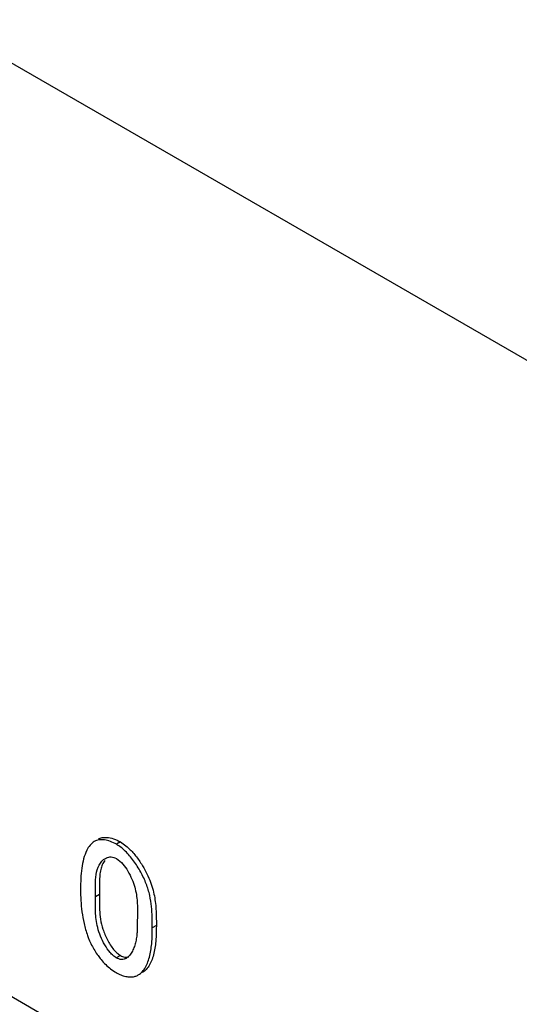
# Model space of a CAD drawing. Header units: inches. Extents: x 0 to 34, y 0 to 22.
# Tile 62 of 125: x 22.573 to 22.704, y 16.377 to 16.635. Entities that reach past the tile are written whole.
import ezdxf

# ---------------------------------------------------------------- set-up
doc = ezdxf.new("R2010")
doc.units = ezdxf.units.IN
doc.header["$LTSCALE"] = 1.87
doc.header["$MEASUREMENT"] = 0
doc.layers.get('0').update_dxf_attribs({"linetype": 'CONTINUOUS'})

msp = doc.modelspace()

# ---------------------------------------------------------------- linework, layer by layer
at = {"color": 7, "linetype": 'CONTINUOUS'}
for p, q in [((22.1817868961, 16.8482392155), (24.8102953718, 15.3305713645)), ((23.4561457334, 15.8678088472), (22.4005216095, 16.4773129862)), ((22.5993975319, 16.4195193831), (22.5983368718, 16.4189069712)), ((22.5993975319, 16.4195193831), (22.6011768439, 16.4182126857)), ((22.5979454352, 16.4153626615), (22.5983729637, 16.4151490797)), ((22.5983729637, 16.4151490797), (22.5996666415, 16.4141003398)), ((22.593887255, 16.4057413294), (22.5928265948, 16.4051289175)), ((22.593887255, 16.4057413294), (22.5939108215, 16.4017763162)), ((22.6087770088, 16.3976595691), (22.6077163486, 16.3970471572)), ((22.5993540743, 16.389781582), (22.5982934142, 16.3891691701)), ((22.6038324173, 16.3845719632), (22.6040384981, 16.3846807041))]:
    msp.add_line(p, q, dxfattribs=at)
for centre, radius, start, end in [((22.6108128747, 16.4021743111), 0.0212939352, 211.3708014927, 215.6872622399), ((22.5995367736, 16.3913937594), 0.0027209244, 300.0376974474, 304.6340379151), ((22.6050114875, 16.3970207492), 0.0135136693, 232.6626427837, 239.9806123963), ((22.6021170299, 16.3879472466), 0.0037861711, 283.8214352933, 296.940600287)]:
    msp.add_arc(centre, radius, start, end, dxfattribs=at)
for points, knots in [([(22.5983368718, 16.4189069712), (22.5978313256, 16.4191988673), (22.5968179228, 16.4196862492), (22.595269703, 16.4201114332), (22.5940170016, 16.420149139), (22.5931220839, 16.4199403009), (22.5927227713, 16.4197572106), (22.5925368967, 16.4196498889)], [0, 0, 0, 0, 0.2872605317, 0.5502843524, 0.7854835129, 0.8943826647, 1, 1, 1, 1]), ([(22.5935975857, 16.4202623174), (22.5939131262, 16.4204445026), (22.5946376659, 16.420713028), (22.5954041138, 16.4207448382), (22.5957960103, 16.4207205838)], [0, 0, 0, 0, 0.4813161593, 1, 1, 1, 1]), ([(22.5957960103, 16.4207205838), (22.5963975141, 16.4206833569), (22.5976564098, 16.4203985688), (22.5988165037, 16.4198548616), (22.5993975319, 16.4195193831)], [0, 0, 0, 0, 0.4731976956, 1, 1, 1, 1]), ([(22.5905640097, 16.4173321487), (22.5902134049, 16.4166252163), (22.5896634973, 16.4150706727), (22.5891949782, 16.4125741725), (22.5889746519, 16.4099021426), (22.5889426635, 16.4080712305), (22.5889426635, 16.4071392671)], [0, 0, 0, 0, 0.2276106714, 0.4719996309, 0.7311809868, 1, 1, 1, 1]), ([(22.5925368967, 16.4196498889), (22.5921101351, 16.4194034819), (22.5913332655, 16.4186947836), (22.5908006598, 16.4178093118), (22.5905640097, 16.4173321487)], [0, 0, 0, 0, 0.4805767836, 1, 1, 1, 1]), ([(22.6077163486, 16.3970471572), (22.6077163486, 16.3979553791), (22.6077142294, 16.3998038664), (22.607557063, 16.4026358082), (22.607094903, 16.4055885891), (22.6061743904, 16.408650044), (22.6047342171, 16.4117036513), (22.602902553, 16.4145972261), (22.6008053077, 16.4170841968), (22.5991797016, 16.4184203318), (22.5983368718, 16.4189069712)], [0, 0, 0, 0, 0.1097167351, 0.223282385, 0.3423110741, 0.4699121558, 0.6080443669, 0.7489086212, 0.8824298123, 1, 1, 1, 1]), ([(22.6011768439, 16.4182126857), (22.6018742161, 16.4175944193), (22.6031978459, 16.4161755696), (22.604323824, 16.414601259), (22.6048594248, 16.413757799)], [0, 0, 0, 0, 0.4826088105, 1, 1, 1, 1]), ([(22.5928265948, 16.4051289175), (22.5928265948, 16.406129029), (22.5927824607, 16.408082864), (22.5929125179, 16.4109129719), (22.5936060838, 16.4134698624), (22.5947368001, 16.4148273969), (22.5954238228, 16.415224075)], [0, 0, 0, 0, 0.2764888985, 0.5405701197, 0.7806807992, 1, 1, 1, 1]), ([(22.5952518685, 16.4146852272), (22.595001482, 16.414338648), (22.5945792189, 16.4135661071), (22.594322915, 16.4127284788), (22.5942227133, 16.4122959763)], [0, 0, 0, 0, 0.4905942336, 1, 1, 1, 1]), ([(22.5954238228, 16.415224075), (22.5957822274, 16.4154310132), (22.5966383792, 16.4157178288), (22.5975281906, 16.4155386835), (22.5979454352, 16.4153626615)], [0, 0, 0, 0, 0.4775025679, 1, 1, 1, 1]), ([(22.5942227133, 16.4122959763), (22.5941057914, 16.4117913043), (22.5939498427, 16.4107362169), (22.5938423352, 16.4085452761), (22.593887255, 16.4068705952), (22.593887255, 16.4057413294)], [0, 0, 0, 0, 0.2363076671, 0.4848764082, 1, 1, 1, 1]), ([(22.5996666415, 16.4141003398), (22.6001754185, 16.4135701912), (22.6010882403, 16.4123458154), (22.6021670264, 16.4103463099), (22.602981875, 16.4082753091), (22.6034920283, 16.4062537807), (22.6037482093, 16.4043258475), (22.6038561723, 16.401880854), (22.6037963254, 16.400076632), (22.6037963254, 16.398886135)], [0, 0, 0, 0, 0.1360836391, 0.2807197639, 0.419952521, 0.5471192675, 0.6658688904, 0.7795181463, 1, 1, 1, 1]), ([(22.6048594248, 16.413757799), (22.6052902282, 16.4130793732), (22.6060820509, 16.4116990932), (22.607062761, 16.4095797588), (22.607792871, 16.4074676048), (22.6084325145, 16.4047694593), (22.6087722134, 16.4014937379), (22.6087770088, 16.3989147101), (22.6087770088, 16.3976595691)], [0, 0, 0, 0, 0.1431784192, 0.2830798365, 0.4154595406, 0.5406135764, 0.7763838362, 1, 1, 1, 1]), ([(22.5889426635, 16.4071392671), (22.5889426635, 16.4051727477), (22.5890866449, 16.4021516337), (22.589811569, 16.398102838), (22.5904105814, 16.3960424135), (22.5907700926, 16.3950082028)], [0, 0, 0, 0, 0.4787889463, 0.733420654, 1, 1, 1, 1]), ([(22.5982934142, 16.3891691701), (22.5980009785, 16.3893380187), (22.5974286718, 16.3897658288), (22.5963645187, 16.3908652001), (22.5952171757, 16.3925629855), (22.5941422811, 16.3947721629), (22.593394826, 16.3970115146), (22.5929862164, 16.3991624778), (22.5927734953, 16.4018530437), (22.5928265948, 16.4038305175), (22.5928265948, 16.4051289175)], [0, 0, 0, 0, 0.057669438, 0.121105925, 0.2606649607, 0.4052899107, 0.5397315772, 0.6625517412, 0.7782581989, 1, 1, 1, 1]), ([(22.5939108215, 16.4017763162), (22.5939483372, 16.4009485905), (22.5941045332, 16.399223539), (22.5947423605, 16.3965553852), (22.5956869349, 16.3943157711), (22.596687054, 16.3925668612), (22.5972745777, 16.3917440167), (22.5975883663, 16.3913629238)], [0, 0, 0, 0, 0.2215127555, 0.4618498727, 0.73047805, 0.8680254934, 1, 1, 1, 1]), ([(22.6037963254, 16.398886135), (22.6037963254, 16.397983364), (22.6038072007, 16.396630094), (22.6036559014, 16.3948216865), (22.6034172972, 16.3934695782), (22.6030503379, 16.3921555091), (22.6025533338, 16.3909448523), (22.6019258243, 16.3899113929), (22.6013793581, 16.3893593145), (22.6010831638, 16.3891549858)], [0, 0, 0, 0, 0.2596296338, 0.3888167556, 0.5213442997, 0.6538847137, 0.7805067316, 0.8965143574, 1, 1, 1, 1]), ([(22.6040374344, 16.3846825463), (22.6044295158, 16.3849089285), (22.6051610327, 16.3855185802), (22.6059979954, 16.3867267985), (22.6066352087, 16.3881674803), (22.6071014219, 16.3897830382), (22.6074206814, 16.3915160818), (22.6076801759, 16.3939471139), (22.6077163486, 16.3958012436), (22.6077163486, 16.3970471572)], [0, 0, 0, 0, 0.1014114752, 0.2093909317, 0.3266855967, 0.4527666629, 0.5852304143, 0.7209238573, 1, 1, 1, 1]), ([(22.6087770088, 16.3976595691), (22.6087770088, 16.3964136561), (22.6087408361, 16.3945595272), (22.6084813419, 16.3921284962), (22.6081620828, 16.3903954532), (22.6076958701, 16.3887798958), (22.6070586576, 16.3873392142), (22.606221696, 16.3861309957), (22.6054901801, 16.3855213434), (22.605098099, 16.3852949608)], [0, 0, 0, 0, 0.2790761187, 0.4147695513, 0.5472332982, 0.6733143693, 0.7906090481, 0.8985885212, 1, 1, 1, 1]), ([(22.5907700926, 16.3950082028), (22.5908832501, 16.3946760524), (22.591394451, 16.3933208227), (22.5920603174, 16.3920256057), (22.5926317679, 16.3910892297)], [0, 0, 0, 0, 0.2423533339, 1, 1, 1, 1]), ([(22.5935176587, 16.3897522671), (22.5937641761, 16.3894091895), (22.594392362, 16.3885892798), (22.5954686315, 16.3873980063), (22.5963620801, 16.3866220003), (22.5968153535, 16.3862763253)], [0, 0, 0, 0, 0.26366147, 0.6442317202, 1, 1, 1, 1]), ([(22.5975883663, 16.3913629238), (22.5978534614, 16.3910409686), (22.5983937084, 16.3904570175), (22.5990283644, 16.3899696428), (22.5993540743, 16.389781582)], [0, 0, 0, 0, 0.5258123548, 1, 1, 1, 1]), ([(22.6008987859, 16.3890382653), (22.6007193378, 16.3889346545), (22.6003301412, 16.388768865), (22.5994150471, 16.3886654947), (22.5987187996, 16.3889235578), (22.5982934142, 16.3891691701)], [0, 0, 0, 0, 0.2281302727, 0.4592121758, 1, 1, 1, 1]), ([(22.5993540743, 16.389781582), (22.5997100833, 16.3895760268), (22.6002739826, 16.3893474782), (22.601035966, 16.3893280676), (22.6013765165, 16.3894025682), (22.6015360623, 16.3894571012)], [0, 0, 0, 0, 0.5438413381, 0.7769442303, 1, 1, 1, 1]), ([(22.5982506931, 16.3853198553), (22.5986563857, 16.3850856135), (22.5994674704, 16.3846812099), (22.6007085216, 16.3842745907), (22.6019006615, 16.3841078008), (22.6026684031, 16.3841835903), (22.6030215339, 16.3842707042)], [0, 0, 0, 0, 0.2814674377, 0.5426240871, 0.7814662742, 1, 1, 1, 1])]:
    msp.add_open_spline(points, degree=3, knots=knots, dxfattribs=at)

doc.saveas('drawing.dxf')
